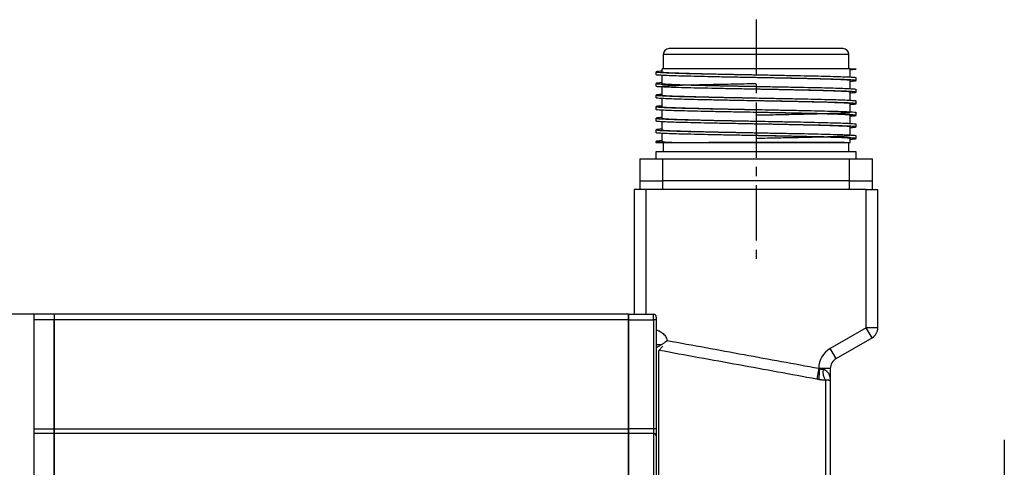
# Model space of a CAD drawing. Header units: millimetres. Extents: x 32176 to 33806, y 9889 to 10961.
# Tile 36 of 41: x 33609 to 33779, y 10387 to 10464. Entities that reach past the tile are written whole.
import ezdxf

# ---------------------------------------------------------------- set-up
doc = ezdxf.new("R2010")
doc.units = ezdxf.units.MM
doc.linetypes.add('CENTER2', pattern=[28.575, 19.05, -3.175, 3.175, -3.175])
doc.layers.add('Center', color=1, linetype='CENTER2')

msp = doc.modelspace()

# ---------------------------------------------------------------- linework, layer by layer
at = {"color": 7, "linetype": 'Continuous', "lineweight": 25}
for p, q in [((33720.36, 10458.03), (33720.36, 10455.53)), ((33752.36, 10458.03), (33720.36, 10458.03)), ((33752.36, 10455.53), (33752.36, 10458.03)), ((33719.11, 10455.03), (33719.11, 10454.53)), ((33720.11, 10455.53), (33720.11, 10455.03)), ((33752.54, 10455.51), (33752.61, 10455.53)), ((33752.61, 10454.03), (33752.61, 10455.53)), ((33752.61, 10455.53), (33753.61, 10455.53)), ((33720.11, 10454.53), (33720.11, 10453.03)), ((33736.33, 10454.53), (33736.34, 10454.53)), ((33752.61, 10452.03), (33752.61, 10453.53)), ((33753.61, 10453.53), (33753.61, 10454.03)), ((33719.11, 10453.03), (33719.11, 10452.53)), ((33720.11, 10452.53), (33720.11, 10451.03)), ((33752.61, 10450.03), (33752.61, 10451.53)), ((33753.61, 10451.53), (33753.61, 10452.03)), ((33719.11, 10451.03), (33719.11, 10450.53)), ((33720.11, 10450.53), (33720.11, 10449.03)), ((33736.33, 10450.53), (33736.33, 10450.53)), ((33753.61, 10449.53), (33753.61, 10450.03)), ((33719.11, 10449.03), (33719.11, 10448.53)), ((33720.11, 10448.53), (33720.11, 10447.03)), ((33752.61, 10448.03), (33752.61, 10449.53)), ((33719.11, 10447.03), (33719.11, 10446.53)), ((33720.11, 10446.53), (33720.11, 10445.03)), ((33752.61, 10446.03), (33752.61, 10447.53)), ((33753.61, 10447.53), (33753.61, 10448.03)), ((33719.11, 10445.03), (33719.11, 10444.53)), ((33736.36, 10446.03), (33736.36, 10446.03)), ((33752.61, 10444.03), (33752.61, 10445.53)), ((33753.61, 10445.53), (33753.61, 10446.03)), ((33719.11, 10443.03), (33719.11, 10442.83)), ((33720.11, 10444.53), (33720.11, 10443.03)), ((33736.33, 10444.53), (33736.33, 10444.53)), ((33752.61, 10442.83), (33752.61, 10443.53)), ((33753.61, 10443.53), (33753.61, 10444.03)), ((33719.11, 10442.83), (33722.39, 10442.83)), ((33720.36, 10442.83), (33720.36, 10441.23)), ((33722.39, 10442.83), (33723.2, 10442.83)), ((33751.61, 10442.83), (33728.22, 10442.83)), ((33752.36, 10441.23), (33752.36, 10442.83)), ((33716.31, 10440.03), (33716.31, 10436.23)), ((33716.31, 10440.03), (33720.31, 10440.03)), ((33719.11, 10441.23), (33719.11, 10440.03)), ((33753.61, 10441.23), (33719.11, 10441.23)), ((33720.31, 10440.03), (33752.41, 10440.03)), ((33720.31, 10436.23), (33720.31, 10440.03)), ((33752.41, 10440.03), (33752.41, 10436.23)), ((33752.41, 10440.03), (33756.41, 10440.03)), ((33753.61, 10440.03), (33753.61, 10441.23)), ((33756.41, 10436.23), (33756.41, 10440.03)), ((33715.36, 10434.73), (33715.36, 10413.23)), ((33717.36, 10434.73), (33715.36, 10434.73)), ((33716.31, 10436.23), (33720.31, 10436.23)), ((33716.31, 10436.23), (33716.31, 10434.73)), ((33755.36, 10434.73), (33717.36, 10434.73)), ((33717.36, 10434.73), (33717.36, 10413.23)), ((33752.41, 10436.23), (33720.31, 10436.23)), ((33720.31, 10434.73), (33720.31, 10436.23)), ((33752.41, 10436.23), (33756.41, 10436.23)), ((33752.41, 10436.23), (33752.41, 10434.73)), ((33755.36, 10410.88), (33755.36, 10434.73)), ((33755.36, 10434.73), (33757.36, 10434.73)), ((33756.41, 10434.73), (33756.41, 10436.23)), ((33757.36, 10410.88), (33757.36, 10434.73)), ((33611.86, 10413.23), (33594.36, 10413.23)), ((33611.86, 10413.23), (33611.86, 10383.23)), ((33615.36, 10413.23), (33611.86, 10413.23)), ((33615.36, 10413.23), (33615.36, 10412.23)), ((33714.36, 10413.23), (33615.36, 10413.23)), ((33615.36, 10413.23), (33615.36, 10412.23)), ((33714.36, 10413.23), (33714.36, 10412.23)), ((33714.36, 10413.23), (33718.66, 10413.23)), ((33714.36, 10412.23), (33714.36, 10413.23)), ((33715.36, 10413.46), (33715.35, 10413.23)), ((33718.66, 10412.23), (33718.66, 10413.23)), ((33615.36, 10412.23), (33611.86, 10412.23)), ((33615.36, 10393.44), (33615.36, 10412.23)), ((33714.36, 10412.23), (33615.36, 10412.23)), ((33615.36, 10412.23), (33615.36, 10393.44)), ((33714.36, 10412.23), (33714.36, 10393.44)), ((33714.36, 10412.23), (33718.66, 10412.23)), ((33714.36, 10393.44), (33714.36, 10412.23)), ((33719.16, 10412.23), (33718.66, 10412.23)), ((33718.66, 10412.23), (33718.66, 10393.44)), ((33719.16, 10412.23), (33719.16, 10393.44)), ((33755.36, 10410.88), (33749.16, 10407.3)), ((33756.36, 10409.15), (33755.36, 10410.88)), ((33757.36, 10410.88), (33755.36, 10410.88)), ((33750.16, 10405.57), (33756.36, 10409.15)), ((33720.03, 10407.96), (33719.16, 10407.96)), ((33719.57, 10406.88), (33719.57, 10378.1)), ((33750.16, 10405.57), (33749.16, 10407.3)), ((33747.16, 10403.9), (33746.81, 10402.01)), ((33749.16, 10403.83), (33747.34, 10403.83)), ((33749.16, 10403.83), (33749.16, 10401.65)), ((33748.33, 10401.81), (33748.33, 10352.26)), ((33611.86, 10393.44), (33615.36, 10393.44)), ((33615.36, 10392.66), (33611.86, 10392.66)), ((33615.36, 10393.44), (33615.36, 10392.66)), ((33615.36, 10393.44), (33714.36, 10393.44)), ((33615.36, 10392.66), (33615.36, 10393.44)), ((33615.36, 10378.11), (33615.36, 10392.66)), ((33714.36, 10392.66), (33615.36, 10392.66)), ((33615.36, 10392.66), (33615.36, 10378.11)), ((33714.36, 10392.66), (33714.36, 10393.44)), ((33718.66, 10393.44), (33714.36, 10393.44)), ((33714.36, 10393.44), (33714.36, 10392.66)), ((33714.36, 10392.66), (33714.36, 10378.11)), ((33718.66, 10392.66), (33714.36, 10392.66)), ((33714.36, 10378.11), (33714.36, 10392.66)), ((33718.66, 10393.44), (33718.66, 10392.66)), ((33719.16, 10393.44), (33718.66, 10393.44)), ((33718.66, 10392.66), (33718.66, 10378.11))]:
    msp.add_line(p, q, dxfattribs=at)
for centre, radius, start, end in [((33721.36, 10458.03), 1, 90, 180), ((33751.36, 10458.03), 1, 0, 90), ((33718.66, 10412.73), 0.5, 0, 90), ((33755.36, 10410.88), 2, 300, 0), ((33751.16, 10403.83), 2, 120, 180), ((33756.57, 10402.09), 9.39, 169.2661, 180.8619), ((33750.6, 10403.3), 2.71, 171.4043, 213.2463), ((33718.71, 10392.2), 0.456, 7.7207, 96.0499)]:
    msp.add_arc(centre, radius, start, end, dxfattribs=at)
for points, knots in [([(33736.36, 10459.03), (33732.38, 10459.03), (33728.57, 10459.03), (33722.94, 10459.03), (33721.36, 10459.03), (33721.36, 10459.03)], [0, 0, 0, 0, 0.5, 0.5, 1, 1, 1, 1]), ([(33751.36, 10459.03), (33751.36, 10459.03), (33749.78, 10459.03), (33744.15, 10459.03), (33740.34, 10459.03), (33736.36, 10459.03)], [0, 0, 0, 0, 0.5, 0.5, 1, 1, 1, 1]), ([(33720.11, 10455.13), (33719.94, 10455.12), (33719.44, 10455.1), (33719.1, 10455.05), (33719.09, 10455), (33719.59, 10454.95), (33720.56, 10454.89), (33721.98, 10454.84), (33723.8, 10454.78), (33726, 10454.73), (33728.47, 10454.68), (33731.18, 10454.62), (33733.84, 10454.57), (33736.29, 10454.53), (33738.72, 10454.48), (33741.32, 10454.43), (33744.02, 10454.38), (33746.54, 10454.33), (33748.74, 10454.27), (33750.61, 10454.22), (33752.06, 10454.17), (33753.05, 10454.11), (33753.57, 10454.07), (33753.56, 10454.04), (33753.55, 10454.03)], [0, 0, 0, 0, 0.023465, 0.071343, 0.120608, 0.168486, 0.217752, 0.26563, 0.314895, 0.362773, 0.412039, 0.459917, 0.509182, 0.547747, 0.582945, 0.630823, 0.680089, 0.727967, 0.777233, 0.82511, 0.874376, 0.922254, 0.970131, 1, 1, 1, 1]), ([(33752.61, 10455.53), (33752.55, 10455.53), (33752.45, 10455.53), (33751.66, 10455.53), (33750.51, 10455.53), (33748.93, 10455.53), (33747.01, 10455.53), (33744.77, 10455.53), (33742.31, 10455.53), (33739.66, 10455.53), (33736.94, 10455.53), (33734.18, 10455.53), (33731.51, 10455.53), (33728.95, 10455.53), (33726.62, 10455.53), (33724.55, 10455.53), (33722.83, 10455.53), (33721.48, 10455.53), (33720.58, 10455.53), (33720.13, 10455.53), (33720.16, 10455.53), (33720.17, 10455.53)], [0, 0, 0, 0, 0.0591221, 0.1120782, 0.16657, 0.2195261, 0.2740179, 0.326974, 0.3814658, 0.4344219, 0.4889137, 0.5418697, 0.5963616, 0.6493176, 0.7038094, 0.7567655, 0.8112573, 0.8642134, 0.9187052, 0.9716613, 1, 1, 1, 1]), ([(33720.22, 10455.03), (33720.19, 10455.02), (33720.11, 10454.98), (33720.87, 10454.92), (33722.43, 10454.85), (33724.77, 10454.78), (33727.7, 10454.7), (33731.09, 10454.63), (33734.05, 10454.57), (33735.81, 10454.54), (33736.33, 10454.53)], [0, 0, 0, 0, 0.063058, 0.207815, 0.354617, 0.500869, 0.645871, 0.792902, 0.938398, 1, 1, 1, 1]), ([(33752.61, 10455.42), (33752.74, 10455.43), (33753.23, 10455.45), (33753.54, 10455.49), (33753.59, 10455.52), (33753.61, 10455.53)], [0, 0, 0, 0, 0.188045, 0.699564, 1, 1, 1, 1]), ([(33752.61, 10453.42), (33752.74, 10453.43), (33753.23, 10453.45), (33753.59, 10453.49), (33753.66, 10453.55), (33753.21, 10453.6), (33752.28, 10453.66), (33750.91, 10453.71), (33749.11, 10453.76), (33746.97, 10453.82), (33744.51, 10453.87), (33741.88, 10453.92), (33739.13, 10453.98), (33736.59, 10454.02), (33734, 10454.07), (33731.4, 10454.12), (33728.7, 10454.17), (33726.18, 10454.23), (33723.98, 10454.28), (33722.11, 10454.33), (33720.66, 10454.39), (33719.66, 10454.44), (33719.14, 10454.49), (33719.16, 10454.52), (33719.17, 10454.53)], [0, 0, 0, 0, 0.018105, 0.067355, 0.115216, 0.164465, 0.212327, 0.261576, 0.309438, 0.358687, 0.406548, 0.455798, 0.501258, 0.547902, 0.583088, 0.630949, 0.680198, 0.72806, 0.777309, 0.82517, 0.874419, 0.922281, 0.97153, 1, 1, 1, 1]), ([(33752.57, 10453.5), (33752.57, 10453.53), (33752.57, 10453.58), (33751.49, 10453.65), (33749.69, 10453.72), (33747.17, 10453.8), (33744.09, 10453.87), (33740.6, 10453.94), (33737.94, 10454), (33736.52, 10454.02), (33736.35, 10454.03)], [0, 0, 0, 0, 0.1407337, 0.280518, 0.4196395, 0.5604824, 0.6995363, 0.8393984, 0.9801048, 1, 1, 1, 1]), ([(33720.11, 10453.13), (33719.98, 10453.13), (33719.5, 10453.1), (33719.14, 10453.06), (33719.06, 10453), (33719.51, 10452.95), (33720.42, 10452.9), (33721.79, 10452.84), (33723.57, 10452.79), (33725.72, 10452.74), (33728.16, 10452.68), (33730.85, 10452.63), (33733.61, 10452.58), (33736.18, 10452.53), (33738.72, 10452.48), (33741.32, 10452.43), (33744.02, 10452.38), (33746.54, 10452.33), (33748.74, 10452.27), (33750.61, 10452.22), (33752.06, 10452.17), (33753.05, 10452.11), (33753.57, 10452.07), (33753.56, 10452.04), (33753.55, 10452.03)], [0, 0, 0, 0, 0.018107, 0.065968, 0.115217, 0.163079, 0.212328, 0.260189, 0.309438, 0.3573, 0.406549, 0.454411, 0.50366, 0.5479, 0.583087, 0.630948, 0.680198, 0.728059, 0.777309, 0.82517, 0.874419, 0.92228, 0.970141, 1, 1, 1, 1]), ([(33752.61, 10451.42), (33752.74, 10451.43), (33753.23, 10451.45), (33753.59, 10451.49), (33753.66, 10451.55), (33753.21, 10451.6), (33752.28, 10451.66), (33750.91, 10451.71), (33749.11, 10451.76), (33746.97, 10451.82), (33744.51, 10451.87), (33741.88, 10451.92), (33739.13, 10451.98), (33736.59, 10452.02), (33734, 10452.07), (33731.4, 10452.12), (33728.7, 10452.17), (33726.18, 10452.23), (33723.98, 10452.28), (33722.11, 10452.33), (33720.66, 10452.39), (33719.66, 10452.44), (33719.14, 10452.49), (33719.16, 10452.52), (33719.17, 10452.53)], [0, 0, 0, 0, 0.0181049, 0.0673545, 0.1152157, 0.1644648, 0.2123265, 0.2615762, 0.3094374, 0.3586865, 0.4065482, 0.4557979, 0.5012582, 0.5479019, 0.5830883, 0.6309494, 0.6801984, 0.7280597, 0.7773089, 0.8251702, 0.8744194, 0.9222809, 0.9715305, 1, 1, 1, 1]), ([(33720.11, 10453.03), (33720.19, 10453), (33720.36, 10452.95), (33721.67, 10452.88), (33723.68, 10452.81), (33726.38, 10452.74), (33729.59, 10452.66), (33733, 10452.59), (33735.31, 10452.55), (33736.37, 10452.53)], [0, 0, 0, 0, 0.1449142, 0.2906653, 0.4375164, 0.5822468, 0.7286465, 0.8751564, 1, 1, 1, 1]), ([(33720.21, 10452.53), (33720.19, 10452.54), (33720.11, 10452.57), (33720.87, 10452.63), (33722.43, 10452.7), (33724.77, 10452.78), (33727.7, 10452.85), (33731.09, 10452.92), (33734.06, 10452.98), (33735.85, 10453.02), (33736.38, 10453.03)], [0, 0, 0, 0, 0.062504, 0.208794, 0.353259, 0.499837, 0.645535, 0.790391, 0.937111, 1, 1, 1, 1]), ([(33752.56, 10451.53), (33752.58, 10451.53), (33752.71, 10451.56), (33752.14, 10451.61), (33750.83, 10451.68), (33748.68, 10451.76), (33745.91, 10451.83), (33742.63, 10451.9), (33739.3, 10451.97), (33737.09, 10452.01), (33736.13, 10452.03)], [0, 0, 0, 0, 0.020097, 0.16562, 0.309052, 0.454047, 0.59926, 0.742595, 0.888011, 1, 1, 1, 1]), ([(33720.11, 10451.13), (33719.98, 10451.13), (33719.5, 10451.1), (33719.14, 10451.06), (33719.06, 10451), (33719.51, 10450.95), (33720.42, 10450.9), (33721.79, 10450.84), (33723.57, 10450.79), (33725.72, 10450.74), (33728.16, 10450.68), (33730.85, 10450.63), (33733.61, 10450.58), (33736.18, 10450.53), (33738.72, 10450.48), (33741.32, 10450.43), (33744.02, 10450.38), (33746.54, 10450.33), (33748.74, 10450.27), (33750.61, 10450.22), (33752.06, 10450.17), (33753.05, 10450.11), (33753.57, 10450.07), (33753.56, 10450.04), (33753.55, 10450.03)], [0, 0, 0, 0, 0.0181064, 0.0659676, 0.1152167, 0.1630783, 0.212328, 0.260189, 0.309438, 0.3572996, 0.4065491, 0.4544102, 0.5036593, 0.5478999, 0.5830863, 0.6309479, 0.6801976, 0.728059, 0.7773085, 0.8251696, 0.8744187, 0.9222799, 0.9701411, 1, 1, 1, 1]), ([(33752.61, 10449.42), (33752.74, 10449.43), (33753.23, 10449.45), (33753.59, 10449.49), (33753.66, 10449.55), (33753.21, 10449.6), (33752.28, 10449.66), (33750.91, 10449.71), (33749.11, 10449.76), (33746.97, 10449.82), (33744.51, 10449.87), (33741.88, 10449.92), (33739.13, 10449.98), (33736.59, 10450.02), (33734, 10450.07), (33731.4, 10450.12), (33728.7, 10450.17), (33726.18, 10450.23), (33723.98, 10450.28), (33722.11, 10450.33), (33720.66, 10450.39), (33719.66, 10450.44), (33719.14, 10450.49), (33719.16, 10450.52), (33719.17, 10450.53)], [0, 0, 0, 0, 0.018105, 0.067354, 0.115216, 0.164465, 0.212326, 0.261576, 0.309437, 0.358686, 0.406548, 0.455798, 0.501258, 0.547902, 0.583088, 0.630949, 0.680198, 0.72806, 0.777309, 0.82517, 0.874419, 0.922281, 0.97153, 1, 1, 1, 1]), ([(33720.21, 10451.03), (33720.2, 10451.01), (33720.16, 10450.97), (33721.04, 10450.91), (33722.72, 10450.84), (33725.16, 10450.77), (33728.16, 10450.69), (33731.6, 10450.62), (33734.4, 10450.57), (33735.98, 10450.53), (33736.32, 10450.53)], [0, 0, 0, 0, 0.083922, 0.228799, 0.3758, 0.521699, 0.667066, 0.814153, 0.959308, 1, 1, 1, 1]), ([(33752.5, 10449.53), (33752.52, 10449.54), (33752.56, 10449.58), (33751.68, 10449.64), (33750, 10449.71), (33747.57, 10449.79), (33744.56, 10449.86), (33741.12, 10449.93), (33738.23, 10449.99), (33736.57, 10450.02), (33736.15, 10450.03)], [0, 0, 0, 0, 0.08294, 0.227868, 0.371442, 0.51706, 0.661264, 0.805467, 0.951085, 1, 1, 1, 1]), ([(33720.11, 10449.13), (33719.98, 10449.13), (33719.5, 10449.1), (33719.14, 10449.06), (33719.06, 10449), (33719.51, 10448.95), (33720.42, 10448.9), (33721.79, 10448.84), (33723.57, 10448.79), (33725.72, 10448.74), (33728.16, 10448.68), (33730.85, 10448.63), (33733.61, 10448.58), (33736.18, 10448.53), (33738.72, 10448.48), (33741.32, 10448.43), (33744.02, 10448.38), (33746.54, 10448.33), (33748.74, 10448.27), (33750.61, 10448.22), (33752.06, 10448.17), (33753.05, 10448.11), (33753.57, 10448.07), (33753.56, 10448.04), (33753.55, 10448.03)], [0, 0, 0, 0, 0.018106, 0.065968, 0.115217, 0.163078, 0.212328, 0.260189, 0.309438, 0.3573, 0.406549, 0.45441, 0.503659, 0.5479, 0.583086, 0.630948, 0.680198, 0.728059, 0.777308, 0.82517, 0.874419, 0.92228, 0.970141, 1, 1, 1, 1]), ([(33752.61, 10447.42), (33752.74, 10447.43), (33753.23, 10447.45), (33753.59, 10447.49), (33753.66, 10447.55), (33753.21, 10447.6), (33752.28, 10447.66), (33750.91, 10447.71), (33749.11, 10447.76), (33746.97, 10447.82), (33744.51, 10447.87), (33741.88, 10447.92), (33739.13, 10447.98), (33736.59, 10448.02), (33734, 10448.07), (33731.4, 10448.12), (33728.7, 10448.17), (33726.18, 10448.23), (33723.98, 10448.28), (33722.11, 10448.33), (33720.66, 10448.39), (33719.66, 10448.44), (33719.14, 10448.49), (33719.16, 10448.52), (33719.17, 10448.53)], [0, 0, 0, 0, 0.018106, 0.067355, 0.115216, 0.164465, 0.212327, 0.261577, 0.309438, 0.358687, 0.406549, 0.455798, 0.501259, 0.547902, 0.583089, 0.63095, 0.680199, 0.72806, 0.777309, 0.82517, 0.874419, 0.922281, 0.97153, 1, 1, 1, 1]), ([(33720.16, 10449.03), (33720.15, 10449.02), (33720.01, 10448.99), (33720.58, 10448.94), (33721.89, 10448.87), (33724.04, 10448.8), (33726.81, 10448.73), (33730.09, 10448.65), (33733.35, 10448.58), (33735.48, 10448.54), (33736.36, 10448.53)], [0, 0, 0, 0, 0.021541, 0.166387, 0.31248, 0.459123, 0.603724, 0.750326, 0.896488, 1, 1, 1, 1]), ([(33720.11, 10447.13), (33719.98, 10447.13), (33719.5, 10447.1), (33719.14, 10447.06), (33719.06, 10447), (33719.51, 10446.95), (33720.42, 10446.9), (33721.79, 10446.84), (33723.57, 10446.79), (33725.72, 10446.74), (33728.16, 10446.68), (33730.85, 10446.63), (33733.61, 10446.58), (33736.18, 10446.53), (33738.72, 10446.48), (33741.32, 10446.43), (33744.02, 10446.38), (33746.54, 10446.33), (33748.74, 10446.27), (33750.61, 10446.22), (33752.06, 10446.17), (33753.05, 10446.11), (33753.57, 10446.07), (33753.56, 10446.04), (33753.55, 10446.03)], [0, 0, 0, 0, 0.018107, 0.065968, 0.115217, 0.163079, 0.212328, 0.260189, 0.309438, 0.3573, 0.406549, 0.45441, 0.503659, 0.5479, 0.583086, 0.630948, 0.680198, 0.728059, 0.777309, 0.82517, 0.874419, 0.92228, 0.970141, 1, 1, 1, 1]), ([(33752.61, 10445.42), (33752.74, 10445.43), (33753.23, 10445.45), (33753.59, 10445.49), (33753.66, 10445.55), (33753.21, 10445.6), (33752.28, 10445.66), (33750.91, 10445.71), (33749.11, 10445.76), (33746.97, 10445.82), (33744.51, 10445.87), (33741.88, 10445.92), (33739.13, 10445.98), (33736.59, 10446.02), (33734, 10446.07), (33731.4, 10446.12), (33728.7, 10446.17), (33726.18, 10446.23), (33723.98, 10446.28), (33722.11, 10446.33), (33720.66, 10446.39), (33719.66, 10446.44), (33719.14, 10446.49), (33719.16, 10446.52), (33719.17, 10446.53)], [0, 0, 0, 0, 0.018105, 0.067354, 0.115216, 0.164465, 0.212326, 0.261576, 0.309437, 0.358686, 0.406548, 0.455798, 0.501258, 0.547902, 0.583088, 0.630949, 0.680198, 0.72806, 0.777309, 0.82517, 0.874419, 0.922281, 0.97153, 1, 1, 1, 1]), ([(33720.14, 10447.05), (33720.15, 10447.02), (33720.15, 10446.97), (33721.23, 10446.9), (33723.03, 10446.83), (33725.55, 10446.76), (33728.63, 10446.68), (33732.11, 10446.61), (33734.77, 10446.56), (33736.17, 10446.53), (33736.34, 10446.53)], [0, 0, 0, 0, 0.140262, 0.279446, 0.420534, 0.560058, 0.699929, 0.840962, 0.979969, 1, 1, 1, 1]), ([(33752.61, 10447.53), (33752.61, 10447.53), (33752.75, 10447.55), (33752.26, 10447.6), (33751.08, 10447.67), (33749.03, 10447.74), (33746.34, 10447.82), (33743.12, 10447.89), (33739.72, 10447.96), (33737.4, 10448.01), (33736.32, 10448.03)], [0, 0, 0, 0, 0.000357, 0.146911, 0.291541, 0.437155, 0.583538, 0.727826, 0.874005, 1, 1, 1, 1]), ([(33752.5, 10448.03), (33752.53, 10448.02), (33752.61, 10447.98), (33751.85, 10447.92), (33750.29, 10447.85), (33747.95, 10447.78), (33745.01, 10447.7), (33741.63, 10447.63), (33738.67, 10447.57), (33736.91, 10447.54), (33736.39, 10447.53)], [0, 0, 0, 0, 0.063056, 0.20781, 0.354609, 0.500856, 0.645855, 0.792882, 0.938375, 1, 1, 1, 1]), ([(33720.11, 10445.13), (33719.98, 10445.13), (33719.5, 10445.1), (33719.14, 10445.06), (33719.06, 10445), (33719.51, 10444.95), (33720.42, 10444.9), (33721.79, 10444.84), (33723.57, 10444.79), (33725.72, 10444.74), (33728.16, 10444.68), (33730.85, 10444.63), (33733.61, 10444.58), (33736.18, 10444.53), (33738.72, 10444.48), (33741.32, 10444.43), (33744.02, 10444.38), (33746.54, 10444.33), (33748.74, 10444.27), (33750.61, 10444.22), (33752.06, 10444.17), (33753.05, 10444.11), (33753.57, 10444.07), (33753.56, 10444.04), (33753.55, 10444.03)], [0, 0, 0, 0, 0.018107, 0.065968, 0.115217, 0.163079, 0.212328, 0.260189, 0.309438, 0.3573, 0.406549, 0.45441, 0.503659, 0.5479, 0.583086, 0.630948, 0.680198, 0.728059, 0.777309, 0.82517, 0.874419, 0.92228, 0.970141, 1, 1, 1, 1]), ([(33720.2, 10445.03), (33720.17, 10445.02), (33720.06, 10444.99), (33720.71, 10444.93), (33722.15, 10444.86), (33724.4, 10444.79), (33727.25, 10444.72), (33730.58, 10444.64), (33733.7, 10444.58), (33735.64, 10444.54), (33736.34, 10444.53)], [0, 0, 0, 0, 0.041726, 0.186596, 0.333222, 0.479847, 0.624718, 0.771714, 0.917717, 1, 1, 1, 1]), ([(33752.5, 10445.53), (33752.53, 10445.54), (33752.61, 10445.57), (33751.85, 10445.63), (33750.29, 10445.7), (33747.95, 10445.78), (33745.02, 10445.85), (33741.63, 10445.92), (33738.56, 10445.98), (33736.68, 10446.02), (33736.05, 10446.03)], [0, 0, 0, 0, 0.061818, 0.206505, 0.349387, 0.494357, 0.638459, 0.781727, 0.926838, 1, 1, 1, 1]), ([(33720.11, 10443.13), (33719.98, 10443.13), (33719.5, 10443.1), (33719.14, 10443.06), (33719.06, 10443), (33719.51, 10442.95), (33720.49, 10442.89), (33721.7, 10442.85), (33722.39, 10442.83)], [0, 0, 0, 0, 0.065567, 0.238881, 0.417222, 0.590537, 0.768879, 1, 1, 1, 1]), ([(33752.61, 10443.42), (33752.74, 10443.43), (33753.23, 10443.45), (33753.59, 10443.49), (33753.66, 10443.55), (33753.21, 10443.6), (33752.28, 10443.66), (33750.91, 10443.71), (33749.11, 10443.76), (33746.97, 10443.82), (33744.51, 10443.87), (33741.88, 10443.92), (33739.13, 10443.98), (33736.59, 10444.02), (33734, 10444.07), (33731.4, 10444.12), (33728.7, 10444.17), (33726.18, 10444.23), (33723.98, 10444.28), (33722.11, 10444.33), (33720.66, 10444.39), (33719.66, 10444.44), (33719.14, 10444.49), (33719.16, 10444.52), (33719.17, 10444.53)], [0, 0, 0, 0, 0.0181049, 0.0673545, 0.1152157, 0.1644648, 0.2123265, 0.2615762, 0.3094374, 0.3586865, 0.4065482, 0.4557979, 0.5012582, 0.5479019, 0.5830883, 0.6309494, 0.6801984, 0.7280597, 0.7773089, 0.8251702, 0.8744194, 0.9222809, 0.9715305, 1, 1, 1, 1]), ([(33720.12, 10443.04), (33720.16, 10443.01), (33720.25, 10442.96), (33721.36, 10442.89), (33722.61, 10442.85), (33723.2, 10442.83)], [0, 0, 0, 0, 0.345715, 0.692583, 1, 1, 1, 1]), ([(33752.6, 10443.52), (33752.56, 10443.54), (33752.47, 10443.59), (33751.28, 10443.66), (33749.37, 10443.73), (33746.76, 10443.81), (33743.61, 10443.88), (33740.09, 10443.95), (33737.58, 10444), (33736.34, 10444.03), (33736.34, 10444.03)], [0, 0, 0, 0, 0.14296, 0.285261, 0.427743, 0.571516, 0.713242, 0.856413, 0.999907, 1, 1, 1, 1]), ([(33752.5, 10444.03), (33752.52, 10444.01), (33752.56, 10443.97), (33751.68, 10443.91), (33750, 10443.84), (33747.56, 10443.77), (33744.55, 10443.69), (33741.12, 10443.62), (33738.31, 10443.57), (33736.73, 10443.53), (33736.38, 10443.53)], [0, 0, 0, 0, 0.083868, 0.228653, 0.37556, 0.521366, 0.666641, 0.813633, 0.958696, 1, 1, 1, 1]), ([(33723.2, 10442.83), (33723.21, 10442.83), (33723.28, 10442.83), (33723.53, 10442.83), (33723.87, 10442.83), (33724.26, 10442.83), (33724.59, 10442.83), (33724.97, 10442.83), (33725.4, 10442.83), (33725.89, 10442.83), (33726.43, 10442.83), (33727.09, 10442.83), (33727.81, 10442.83), (33728.64, 10442.83), (33729.51, 10442.83), (33730.51, 10442.83), (33731.6, 10442.83), (33732.74, 10442.83), (33733.89, 10442.83), (33735.31, 10442.83), (33737.26, 10442.83), (33739.31, 10442.83), (33741.07, 10442.83), (33742.27, 10442.83), (33743.25, 10442.83), (33744.54, 10442.83), (33746.11, 10442.83), (33747.87, 10442.83), (33749.39, 10442.83), (33750.36, 10442.83), (33750.92, 10442.83), (33751.2, 10442.83), (33751.46, 10442.83), (33751.7, 10442.83), (33751.91, 10442.83), (33752.09, 10442.83), (33752.2, 10442.83), (33752.25, 10442.83), (33752.26, 10442.83), (33752.3, 10442.83), (33752.41, 10442.83), (33752.54, 10442.83), (33752.61, 10442.83), (33752.6, 10442.83), (33752.6, 10442.83)], [0, 0, 0, 0, 0.000932, 0.00875, 0.030836, 0.041133, 0.052874, 0.066041, 0.080609, 0.096608, 0.114166, 0.131823, 0.156789, 0.177524, 0.201532, 0.228781, 0.257471, 0.28619, 0.314862, 0.343447, 0.391279, 0.458015, 0.493935, 0.525014, 0.551223, 0.572597, 0.631168, 0.686994, 0.743667, 0.800663, 0.816936, 0.833174, 0.849463, 0.865899, 0.882472, 0.899166, 0.915969, 0.916106, 0.917161, 0.920063, 0.931007, 0.960292, 0.990108, 1, 1, 1, 1]), ([(33719.16, 10412.73), (33719.16, 10412.73), (33719.16, 10412.72), (33719.16, 10412.71), (33719.16, 10412.69), (33719.16, 10412.65), (33719.16, 10412.58), (33719.16, 10412.5), (33719.16, 10412.41), (33719.16, 10412.32), (33719.16, 10412.26), (33719.16, 10412.23)], [0, 0, 0, 0, 0.080115, 0.159741, 0.240152, 0.369781, 0.500092, 0.629721, 0.760033, 0.87985, 1, 1, 1, 1]), ([(33719.16, 10410.47), (33719.26, 10410.46), (33719.64, 10410.41), (33720.2, 10410.05), (33720.77, 10409.45), (33720.96, 10408.94), (33721.06, 10408.68)], [0, 0, 0, 0, 0.112481, 0.408314, 0.704149, 1, 1, 1, 1]), ([(33720.03, 10407.96), (33719.85, 10407.85), (33719.69, 10407.75), (33719.41, 10407.57), (33719.3, 10407.5), (33719.23, 10407.46)], [0, 0, 0, 0, 0.5, 0.5, 1, 1, 1, 1]), ([(33719.63, 10406.98), (33719.68, 10407.04), (33719.77, 10407.14), (33719.99, 10407.38), (33720.12, 10407.53), (33720.26, 10407.68)], [0, 0, 0, 0, 0.5, 0.5, 1, 1, 1, 1]), ([(33721.06, 10408.68), (33721.03, 10408.65), (33720.96, 10408.6), (33720.86, 10408.52), (33720.76, 10408.43), (33720.65, 10408.36), (33720.53, 10408.26), (33720.38, 10408.16), (33720.2, 10408.05), (33720.09, 10407.99), (33720.03, 10407.96)], [0, 0, 0, 0, 0.098816, 0.198437, 0.298655, 0.399265, 0.500068, 0.663388, 0.830217, 1, 1, 1, 1]), ([(33721.06, 10408.68), (33725.47, 10407.88), (33734.17, 10406.28), (33742.87, 10404.68), (33747.16, 10403.9)], [0, 0, 0, 0, 0.507185, 1, 1, 1, 1]), ([(33746.81, 10402.01), (33742.35, 10402.83), (33733.29, 10404.49), (33724.22, 10406.14), (33719.63, 10406.98)], [0, 0, 0, 0, 0.4927045, 1, 1, 1, 1]), ([(33747.34, 10403.83), (33747.38, 10403.82), (33747.46, 10403.8), (33747.58, 10403.77), (33747.7, 10403.74), (33747.81, 10403.72), (33747.88, 10403.71), (33747.92, 10403.71)], [0, 0, 0, 0, 0.205361, 0.407773, 0.607499, 0.804814, 1, 1, 1, 1]), ([(33747.92, 10403.71), (33747.95, 10403.7), (33748.01, 10403.69), (33748.1, 10403.66), (33748.19, 10403.63), (33748.28, 10403.58), (33748.37, 10403.53), (33748.45, 10403.47), (33748.58, 10403.35), (33748.75, 10403.16), (33748.9, 10402.89), (33749.02, 10402.59), (33749.1, 10402.3), (33749.15, 10401.98), (33749.16, 10401.77), (33749.16, 10401.65)], [0, 0, 0, 0, 0.031641, 0.064345, 0.098332, 0.133797, 0.170911, 0.209825, 0.250668, 0.366422, 0.500424, 0.616367, 0.750381, 0.858449, 1, 1, 1, 1]), ([(33747.18, 10401.94), (33747.12, 10401.95), (33747, 10401.97), (33746.87, 10402), (33746.81, 10402.01)], [0, 0, 0, 0, 0.499661, 1, 1, 1, 1]), ([(33748.33, 10401.81), (33748.27, 10401.82), (33748.15, 10401.83), (33747.96, 10401.84), (33747.77, 10401.86), (33747.57, 10401.89), (33747.38, 10401.91), (33747.25, 10401.93), (33747.18, 10401.94)], [0, 0, 0, 0, 0.1663723, 0.3322846, 0.4981703, 0.664464, 0.8315983, 1, 1, 1, 1]), ([(33749.16, 10401.65), (33749.16, 10401.66), (33749.16, 10401.68), (33749.14, 10401.7), (33749.12, 10401.73), (33749.07, 10401.76), (33748.99, 10401.79), (33748.89, 10401.82), (33748.78, 10401.83), (33748.66, 10401.84), (33748.56, 10401.83), (33748.45, 10401.83), (33748.37, 10401.82), (33748.33, 10401.81)], [0, 0, 0, 0, 0.094949, 0.178324, 0.250092, 0.382945, 0.500058, 0.633845, 0.750101, 0.821793, 0.887199, 0.946512, 1, 1, 1, 1]), ([(33749.16, 10401.65), (33749.16, 10401.58), (33749.16, 10401.44), (33749.16, 10401.21), (33749.16, 10400.98), (33749.16, 10400.74), (33749.16, 10400.49), (33749.16, 10400.24), (33749.16, 10399.97), (33749.16, 10399.7), (33749.16, 10399.41), (33749.16, 10399.12), (33749.16, 10398.36), (33749.16, 10397.02), (33749.16, 10394.9), (33749.16, 10392.51), (33749.16, 10389.85), (33749.16, 10386.94), (33749.16, 10383.78), (33749.16, 10380.4), (33749.16, 10376.82), (33749.16, 10373.05), (33749.16, 10369.12), (33749.16, 10365.05), (33749.16, 10361.8), (33749.16, 10359.43), (33749.16, 10358.02), (33749.16, 10356.6), (33749.16, 10355.16), (33749.16, 10353.71), (33749.16, 10352.73), (33749.16, 10352.24)], [0, 0, 0, 0, 0.011088, 0.022171, 0.033249, 0.044324, 0.055398, 0.066471, 0.077545, 0.08862, 0.099699, 0.110783, 0.121872, 0.184123, 0.24638, 0.309547, 0.372722, 0.436358, 0.500001, 0.563637, 0.62728, 0.690447, 0.753622, 0.815872, 0.87813, 0.898453, 0.918762, 0.939063, 0.959365, 0.979675, 1, 1, 1, 1]), ([(33719.16, 10393.44), (33719.16, 10393.4), (33719.16, 10393.33), (33719.16, 10393.21), (33719.16, 10393.1), (33719.16, 10393), (33719.16, 10392.89), (33719.16, 10392.75), (33719.16, 10392.59), (33719.16, 10392.41), (33719.16, 10392.31), (33719.16, 10392.26)], [0, 0, 0, 0, 0.084104, 0.167275, 0.249988, 0.332722, 0.415959, 0.500171, 0.667335, 0.832662, 1, 1, 1, 1]), ([(33719.16, 10392.26), (33719.16, 10392.08), (33719.16, 10391.7), (33719.16, 10391.12), (33719.16, 10390.54), (33719.16, 10389.96), (33719.16, 10389.36), (33719.16, 10388.76), (33719.16, 10388.15), (33719.16, 10387.54), (33719.16, 10386.91), (33719.16, 10386.28), (33719.16, 10385.47), (33719.16, 10384.47), (33719.16, 10383.26), (33719.16, 10382.03), (33719.16, 10380.79), (33719.16, 10379.52), (33719.16, 10378.66), (33719.16, 10378.23)], [0, 0, 0, 0, 0.0454888, 0.0909562, 0.1364072, 0.1818466, 0.2272792, 0.2727098, 0.3181433, 0.3635844, 0.4090382, 0.4545093, 0.5000026, 0.5833813, 0.666702, 0.7499944, 0.8332884, 0.9166136, 1, 1, 1, 1])]:
    msp.add_open_spline(points, degree=3, knots=knots, dxfattribs=at)
for points in [[(33749.16, 10407.3), (33747.94, 10406.59), (33747.18, 10405.3), (33747.16, 10403.9)], [(33747.16, 10403.9), (33747.22, 10403.87), (33747.28, 10403.85), (33747.34, 10403.83)]]:
    msp.add_open_spline(points, degree=3, dxfattribs=at)
at = {"layer": 'Center', "ltscale": 0.5}
for p, q in [((33736.36, 10464.03), (33736.36, 10422.27)), ((33779.16, 10391.53), (33779.16, 10362.33))]:
    msp.add_line(p, q, dxfattribs=at)

doc.saveas('drawing.dxf')
